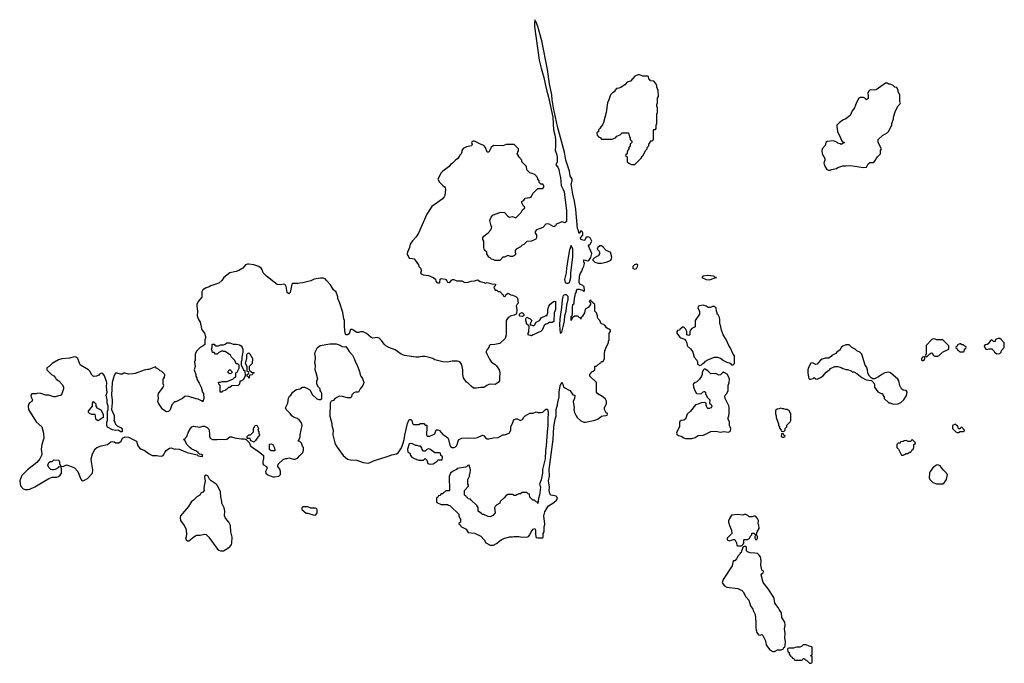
# Model space of a CAD drawing. Header units: inches. Extents: x 2347120 to 2490770, y 707513 to 877705.
# Tile 45 of 132: x 2361681 to 2374086, y 789334 to 797438. Entities that reach past the tile are written whole.
import ezdxf

# ---------------------------------------------------------------- set-up
doc = ezdxf.new("R2010")
doc.units = ezdxf.units.IN
doc.header["$MEASUREMENT"] = 0
for name, color, linetype in [('C3769', 7, 'Continuous'), ('C3778', 7, 'Continuous'), ('C3779', 7, 'Continuous')]:
    doc.layers.add(name, color=color, linetype=linetype)

msp = doc.modelspace()

# ---------------------------------------------------------------- linework, layer by layer
at = {"layer": 'C3769', "color": 5}
for points, elevation in [([(2368170, 797438), (2368165, 797395), (2368168, 797352), (2368227, 796927), (2368249, 796829), (2368285, 796710), (2368313, 796570), (2368343, 796463), (2368399, 796210), (2368407, 796050), (2368423, 795990), (2368432, 795930), (2368432, 795850), (2368427, 795790), (2368445, 795750), (2368453, 795707), (2368451, 795649), (2368434, 795610), (2368460, 795580), (2368474, 795550), (2368481, 795501), (2368495, 795450), (2368502, 795350), (2368530, 795301), (2368540, 795270), (2368570, 795032), (2368570, 794899), (2368550, 794879), (2368530, 794889), (2368510, 794892), (2368451, 794869), (2368440, 794860), (2368430, 794842), (2368410, 794830), (2368350, 794864), (2368330, 794867), (2368310, 794863), (2368270, 794822), (2368194, 794790), (2368174, 794770), (2368174, 794750), (2368194, 794730), (2368194, 794690), (2368184, 794676), (2368130, 794649), (2368070, 794646), (2368033, 794607), (2368010, 794598), (2367990, 794578), (2367934, 794550), (2367922, 794530), (2367922, 794510), (2367930, 794486), (2367914, 794470), (2367890, 794458), (2367870, 794458), (2367830, 794468), (2367790, 794448), (2367770, 794448), (2367730, 794408), (2367710, 794406), (2367670, 794408), (2367656, 794416), (2367624, 794424), (2367610, 794438), (2367590, 794448), (2367568, 794490), (2367566, 794510), (2367538, 794538), (2367529, 794570), (2367528, 794648), (2367518, 794670), (2367518, 794690), (2367527, 794713), (2367584, 794756), (2367618, 794790), (2367627, 794813), (2367628, 794830), (2367621, 794841), (2367605, 794910), (2367619, 794950), (2367644, 794975), (2367670, 794991), (2367730, 795011), (2367770, 795015), (2367791, 795010), (2367830, 794965), (2367850, 794951), (2367890, 794958), (2367930, 794942), (2367998, 795010), (2368016, 795044), (2368046, 795070), (2368042, 795082), (2368028, 795088), (2368008, 795130), (2368008, 795150), (2368033, 795167), (2368050, 795192), (2368110, 795201), (2368128, 795210), (2368148, 795250), (2368210, 795314), (2368270, 795314), (2368286, 795330), (2368286, 795350), (2368270, 795366), (2368247, 795367), (2368226, 795390), (2368226, 795410), (2368208, 795428), (2368206, 795450), (2368170, 795488), (2368127, 795507), (2368108, 795508), (2368070, 795546), (2368066, 795590), (2368008, 795650), (2368006, 795670), (2367986, 795690), (2367982, 795702), (2367966, 795710), (2367966, 795730), (2367948, 795748), (2367966, 795790), (2367966, 795810), (2367910, 795866), (2367810, 795868), (2367770, 795849), (2367650, 795854), (2367623, 795830), (2367590, 795768), (2367570, 795768), (2367550, 795828), (2367530, 795855), (2367486, 795870), (2367410, 795908), (2367393, 795907), (2367378, 795902), (2367374, 795890), (2367382, 795870), (2367372, 795850), (2367310, 795838), (2367270, 795818), (2367252, 795790), (2367252, 795770), (2367242, 795750), (2367227, 795733), (2367202, 795690), (2367172, 795670), (2367131, 795629), (2367110, 795615), (2367091, 795589), (2367012, 795530), (2366990, 795508), (2366951, 795430), (2366970, 795392), (2367011, 795351), (2367034, 795334), (2367042, 795322), (2367046, 795306), (2367037, 795223), (2367030, 795208), (2367002, 795178), (2366875, 795085), (2366811, 794990), (2366707, 794750), (2366675, 794705), (2366628, 794652), (2366601, 794610), (2366591, 794570), (2366565, 794510), (2366562, 794490), (2366590, 794434), (2366630, 794432), (2366650, 794425), (2366665, 794410), (2366705, 794350), (2366711, 794331), (2366731, 794310), (2366738, 794290), (2366738, 794270), (2366731, 794250), (2366740, 794240), (2366765, 794225), (2366830, 794215), (2366891, 794190), (2366921, 794170), (2366925, 794145), (2366938, 794130), (2366950, 794124), (2366970, 794125), (2366976, 794130), (2366977, 794170), (2366990, 794181), (2367046, 794170), (2367063, 794150), (2367070, 794132), (2367090, 794127), (2367110, 794141), (2367121, 794159), (2367133, 794167), (2367150, 794167), (2367190, 794151), (2367250, 794151), (2367291, 794131), (2367330, 794133), (2367370, 794144), (2367411, 794149), (2367450, 794163), (2367482, 794142), (2367534, 794130), (2367550, 794122), (2367570, 794131), (2367630, 794112), (2367674, 794110), (2367672, 794088), (2367654, 794070), (2367670, 794034), (2367692, 794032), (2367710, 794014), (2367730, 794014), (2367754, 793990), (2367758, 793978), (2367773, 793973), (2367778, 793958), (2367790, 793954), (2367802, 793958), (2367807, 793973), (2367830, 793994), (2367870, 793972), (2367890, 793971), (2367930, 793952), (2367951, 793931), (2367962, 793870), (2367950, 793858), (2367938, 793830), (2367945, 793790), (2367940, 793740), (2367934, 793730), (2367910, 793718), (2367874, 793710), (2367834, 793690), (2367812, 793650), (2367812, 793470), (2367796, 793424), (2367730, 793362), (2367668, 793348), (2367610, 793346), (2367594, 793330), (2367592, 793310), (2367570, 793286), (2367560, 793260), (2367558, 793250), (2367565, 793230), (2367602, 793162), (2367627, 793127), (2367670, 793098), (2367690, 793078), (2367721, 793030), (2367731, 792990), (2367731, 792970), (2367725, 792950), (2367725, 792890), (2367711, 792869), (2367670, 792846), (2367610, 792849), (2367590, 792844), (2367566, 792834), (2367530, 792808), (2367490, 792808), (2367430, 792798), (2367400, 792800), (2367370, 792822), (2367337, 792857), (2367310, 792875), (2367274, 792930), (2367264, 792970), (2367264, 793030), (2367255, 793070), (2367242, 793110), (2367226, 793130), (2367198, 793138), (2367170, 793139), (2367130, 793137), (2367070, 793125), (2367010, 793129), (2366910, 793157), (2366888, 793170), (2366826, 793190), (2366790, 793196), (2366750, 793196), (2366710, 793189), (2366671, 793189), (2366530, 793209), (2366486, 793226), (2366410, 793279), (2366330, 793312), (2366293, 793333), (2366272, 793352), (2366239, 793399), (2366209, 793429), (2366190, 793435), (2366129, 793429), (2366110, 793438), (2366050, 793488), (2366010, 793508), (2365973, 793507), (2365950, 793498), (2365930, 793498), (2365906, 793510), (2365886, 793530), (2365870, 793538), (2365850, 793538), (2365830, 793482), (2365810, 793469), (2365790, 793469), (2365781, 793490), (2365772, 793570), (2365772, 793650), (2365764, 793670), (2365754, 793750), (2365715, 793870), (2365690, 793926), (2365689, 793950), (2365670, 794006), (2365636, 794036), (2365598, 794098), (2365550, 794148), (2365530, 794175), (2365503, 794183), (2365470, 794185), (2365391, 794169), (2365350, 794149), (2365250, 794124), (2365210, 794122), (2365185, 794115), (2365123, 794117), (2365110, 794108), (2365090, 794004), (2365070, 793986), (2365050, 794004), (2365037, 794077), (2365030, 794095), (2365022, 794102), (2365010, 794109), (2364970, 794099), (2364925, 794105), (2364789, 794210), (2364749, 794250), (2364735, 794290), (2364722, 794310), (2364695, 794330), (2364630, 794352), (2364570, 794361), (2364550, 794359), (2364525, 794350), (2364491, 794309), (2364440, 794280), (2364410, 794267), (2364330, 794249), (2364251, 794190), (2364226, 794154), (2364190, 794122), (2364090, 794089), (2364070, 794075), (2364030, 794062), (2363990, 794035), (2363976, 794010), (2363974, 793946), (2363931, 793890), (2363911, 793850), (2363911, 793830), (2363923, 793770), (2363916, 793710), (2363931, 793670), (2363956, 793630), (2363971, 793550), (2363979, 793530), (2364011, 793490), (2364022, 793450), (2364022, 793430), (2364014, 793410), (2364014, 793350), (2363994, 793330), (2363954, 793310), (2363932, 793288), (2363912, 793268), (2363892, 793230), (2363892, 793152), (2363882, 793130), (2363891, 793070), (2363878, 793030), (2363902, 792970), (2363902, 792950), (2363911, 792930), (2363911, 792910), (2363942, 792862), (2363966, 792810), (2363985, 792750), (2363998, 792730), (2364002, 792670), (2363990, 792626), (2363978, 792638), (2363970, 792638), (2363930, 792658), (2363903, 792663), (2363810, 792695), (2363764, 792696), (2363734, 792670), (2363650, 792628), (2363630, 792628), (2363598, 792590), (2363576, 792524), (2363556, 792504), (2363530, 792502), (2363486, 792530), (2363470, 792546), (2363429, 792610), (2363422, 792630), (2363428, 792670), (2363424, 792710), (2363429, 792730), (2363489, 792810), (2363495, 792830), (2363488, 792852), (2363488, 792910), (2363507, 792933), (2363508, 792970), (2363470, 793008), (2363450, 793018), (2363435, 793035), (2363406, 793050), (2363390, 793066), (2363310, 793035), (2363290, 793035), (2363250, 793024), (2363137, 792983), (2363110, 792978), (2363050, 792975), (2363010, 792989), (2362992, 792988), (2362970, 792975), (2362950, 792975), (2362910, 792988), (2362890, 792988), (2362870, 792958), (2362846, 792870), (2362838, 792710), (2362848, 792650), (2362848, 792612), (2362839, 792530), (2362870, 792454), (2362871, 792410), (2362865, 792390), (2362878, 792370), (2362886, 792346), (2362910, 792322), (2362958, 792298), (2362970, 792282), (2362974, 792266), (2362971, 792249), (2362951, 792249), (2362930, 792264), (2362910, 792269), (2362890, 792266), (2362850, 792274), (2362786, 792306), (2362778, 792330), (2362778, 792370), (2362786, 792390), (2362788, 792510), (2362795, 792530), (2362794, 792570), (2362781, 792610), (2362783, 792650), (2362770, 792710), (2362781, 792750), (2362774, 792810), (2362778, 792870), (2362750, 792955), (2362730, 792982), (2362710, 792988), (2362685, 792975), (2362677, 792963), (2362650, 792948), (2362610, 792946), (2362586, 792970), (2362568, 793010), (2362548, 793030), (2362449, 793089), (2362435, 793115), (2362415, 793170), (2362390, 793188), (2362370, 793195), (2362310, 793175), (2362210, 793169), (2362170, 793155), (2362092, 793108), (2362054, 793070), (2362025, 793055), (2362022, 793030), (2362082, 792970), (2362110, 792952), (2362132, 792930), (2362142, 792910), (2362174, 792890), (2362220, 792840), (2362231, 792810), (2362231, 792790), (2362211, 792729), (2362198, 792710), (2362190, 792704), (2362170, 792702), (2362130, 792689), (2362111, 792689), (2362050, 792709), (2362009, 792709), (2361946, 792730), (2361910, 792735), (2361889, 792729), (2361832, 792728), (2361822, 792710), (2361824, 792684), (2361842, 792650), (2361832, 792630), (2361805, 792615), (2361797, 792603), (2361786, 792570), (2361791, 792530), (2361890, 792376), (2361959, 792310), (2361983, 792230), (2361986, 792170), (2361962, 792090), (2361953, 792030), (2361959, 791970), (2361955, 791950), (2361935, 791910), (2361899, 791861), (2361781, 791770), (2361710, 791699), (2361703, 791690), (2361681, 791630), (2361691, 791570), (2361725, 791530), (2361750, 791521), (2361790, 791523), (2361810, 791527), (2361870, 791555), (2362050, 791663), (2362090, 791676), (2362150, 791678), (2362170, 791685), (2362190, 791702), (2362209, 791730), (2362207, 791787), (2362202, 791802), (2362170, 791806), (2362164, 791796), (2362130, 791775), (2362110, 791769), (2362090, 791769), (2362075, 791775), (2362050, 791798), (2362035, 791830), (2362050, 791862), (2362070, 791874), (2362090, 791874), (2362110, 791894), (2362174, 791890), (2362182, 791870), (2362184, 791844), (2362198, 791818), (2362230, 791814), (2362270, 791831), (2362310, 791821), (2362370, 791795), (2362415, 791750), (2362450, 791652), (2362470, 791632), (2362490, 791636), (2362537, 791663), (2362597, 791730), (2362603, 791770), (2362585, 791870), (2362582, 791910), (2362598, 791970), (2362630, 792034), (2362654, 792050), (2362708, 792072), (2362789, 792090), (2362830, 792121), (2362850, 792126), (2362870, 792123), (2362890, 792111), (2362930, 792111), (2362959, 792130), (2362978, 792170), (2363010, 792186), (2363050, 792181), (2363154, 792130), (2363170, 792072), (2363190, 792045), (2363210, 792031), (2363250, 792018), (2363311, 791970), (2363350, 791951), (2363410, 791952), (2363430, 791945), (2363470, 791942), (2363490, 791952), (2363498, 791962), (2363509, 791990), (2363525, 792015), (2363570, 792042), (2363590, 792045), (2363630, 792031), (2363646, 792034), (2363691, 792031), (2363790, 791987), (2363917, 791957), (2363930, 791945), (2363982, 791938), (2363988, 791950), (2363970, 791962), (2363947, 791967), (2363935, 791975), (2363929, 791990), (2363910, 792004), (2363850, 792030), (2363824, 792050), (2363788, 792090), (2363762, 792142), (2363746, 792150), (2363762, 792158), (2363766, 792170), (2363788, 792190), (2363809, 792250), (2363834, 792290), (2363849, 792310), (2363870, 792319), (2363950, 792307), (2363990, 792319), (2364010, 792318), (2364045, 792305), (2364062, 792282), (2364072, 792230), (2364073, 792193), (2364082, 792170), (2364110, 792152), (2364170, 792152), (2364210, 792158), (2364269, 792151), (2364290, 792158), (2364330, 792185), (2364350, 792186), (2364390, 792171), (2364470, 792162), (2364510, 792162), (2364534, 792154), (2364573, 792113), (2364590, 792074), (2364614, 792050), (2364685, 792005), (2364751, 791951), (2364752, 791912), (2364743, 791877), (2364745, 791845), (2364752, 791832), (2364791, 791811), (2364798, 791790), (2364778, 791750), (2364781, 791730), (2364808, 791708), (2364870, 791684), (2364890, 791681), (2364946, 791690), (2364968, 791710), (2364968, 791748), (2364958, 791778), (2364935, 791810), (2364938, 791842), (2365000, 791900), (2365030, 791911), (2365050, 791912), (2365070, 791922), (2365130, 791905), (2365150, 791905), (2365183, 791917), (2365209, 791950), (2365249, 791990), (2365256, 792016), (2365255, 792050), (2365242, 792070), (2365230, 792106), (2365210, 792126), (2365186, 792130), (2365198, 792142), (2365215, 792185), (2365215, 792210), (2365239, 792330), (2365234, 792350), (2365219, 792379), (2365200, 792400), (2365178, 792418), (2365130, 792435), (2365110, 792448), (2365090, 792478), (2365038, 792530), (2365029, 792551), (2365058, 792610), (2365066, 792674), (2365082, 792698), (2365098, 792710), (2365116, 792744), (2365149, 792771), (2365170, 792782), (2365210, 792791), (2365246, 792810), (2365270, 792811), (2365300, 792800), (2365337, 792777), (2365370, 792714), (2365424, 792664), (2365450, 792654), (2365470, 792654), (2365486, 792670), (2365486, 792730), (2365476, 792756), (2365466, 792770), (2365466, 792790), (2365446, 792810), (2365426, 792850), (2365426, 792890), (2365438, 792910), (2365418, 792990), (2365402, 793030), (2365408, 793090), (2365398, 793118), (2365409, 793170), (2365409, 793190), (2365399, 793230), (2365402, 793250), (2365432, 793310), (2365466, 793334), (2365590, 793357), (2365670, 793356), (2365705, 793345), (2365745, 793325), (2365770, 793320), (2365790, 793323), (2365813, 793293), (2365830, 793261), (2365872, 793212), (2365896, 793170), (2365910, 793125), (2365931, 793090), (2365963, 793010), (2365972, 792968), (2365979, 792950), (2366000, 792920), (2366015, 792870), (2366006, 792830), (2365971, 792790), (2365951, 792749), (2365910, 792748), (2365890, 792738), (2365867, 792713), (2365862, 792690), (2365850, 792678), (2365810, 792675), (2365750, 792695), (2365710, 792698), (2365652, 792668), (2365635, 792645), (2365606, 792634), (2365592, 792608), (2365587, 792447), (2365615, 792355), (2365615, 792330), (2365631, 792270), (2365628, 792210), (2365651, 792110), (2365670, 792071), (2365756, 791950), (2365810, 791906), (2365850, 791895), (2365930, 791891), (2366010, 791861), (2366070, 791856), (2366097, 791863), (2366137, 791883), (2366310, 791936), (2366370, 791961), (2366430, 791972), (2366450, 791985), (2366490, 792045), (2366507, 792093), (2366526, 792150), (2366532, 792208), (2366567, 792353), (2366590, 792405), (2366610, 792402), (2366622, 792390), (2366630, 792354), (2366642, 792342), (2366710, 792342), (2366730, 792354), (2366750, 792354), (2366772, 792352), (2366790, 792334), (2366811, 792331), (2366812, 792270), (2366805, 792250), (2366805, 792210), (2366813, 792193), (2366850, 792196), (2366888, 792210), (2366910, 792225), (2366930, 792272), (2366950, 792272), (2366970, 792265), (2367010, 792217), (2367030, 792208), (2367073, 792173), (2367084, 792150), (2367101, 792081), (2367110, 792065), (2367130, 792051), (2367150, 792051), (2367170, 792058), (2367186, 792074), (2367194, 792090), (2367204, 792130), (2367215, 792150), (2367250, 792169), (2367330, 792174), (2367411, 792169), (2367450, 792178), (2367510, 792205), (2367530, 792201), (2367551, 792171), (2367570, 792162), (2367590, 792162), (2367645, 792175), (2367710, 792178), (2367769, 792211), (2367790, 792211), (2367846, 792230), (2367868, 792270), (2367869, 792311), (2367896, 792364), (2367902, 792390), (2367910, 792402), (2367930, 792411), (2367950, 792411), (2367990, 792392), (2368018, 792410), (2368029, 792431), (2368050, 792452), (2368110, 792482), (2368150, 792485), (2368190, 792502), (2368213, 792493), (2368250, 792492), (2368270, 792498), (2368310, 792532), (2368330, 792532), (2368341, 792490), (2368335, 792405), (2368336, 792330), (2368326, 792250), (2368316, 792070), (2368305, 792015), (2368301, 791910), (2368267, 791773), (2368267, 791730), (2368250, 791646), (2368231, 791590), (2368243, 791550), (2368231, 791450), (2368218, 791410), (2368210, 791346), (2368202, 791362), (2368190, 791366), (2368167, 791387), (2368146, 791390), (2368107, 791427), (2368102, 791462), (2368087, 791467), (2368070, 791486), (2368010, 791486), (2367990, 791466), (2367970, 791466), (2367944, 791456), (2367930, 791446), (2367910, 791446), (2367890, 791458), (2367830, 791458), (2367810, 791448), (2367784, 791416), (2367734, 791370), (2367731, 791349), (2367692, 791328), (2367672, 791308), (2367665, 791290), (2367671, 791229), (2367644, 791196), (2367610, 791178), (2367583, 791183), (2367527, 791207), (2367510, 791208), (2367500, 791220), (2367458, 791250), (2367456, 791296), (2367440, 791320), (2367367, 791387), (2367362, 791402), (2367330, 791406), (2367322, 791422), (2367310, 791426), (2367302, 791442), (2367286, 791450), (2367286, 791510), (2367336, 791564), (2367336, 791576), (2367326, 791590), (2367326, 791650), (2367348, 791690), (2367348, 791712), (2367358, 791730), (2367362, 791770), (2367358, 791790), (2367346, 791814), (2367346, 791826), (2367330, 791828), (2367310, 791808), (2367297, 791803), (2367193, 791787), (2367185, 791775), (2367134, 791750), (2367110, 791726), (2367093, 791687), (2367094, 791510), (2367090, 791506), (2367050, 791506), (2367033, 791487), (2367018, 791482), (2367013, 791467), (2366990, 791466), (2366973, 791447), (2366958, 791442), (2366950, 791426), (2366938, 791422), (2366934, 791410), (2366934, 791370), (2366938, 791358), (2366990, 791334), (2367070, 791334), (2367084, 791324), (2367100, 791320), (2367110, 791314), (2367214, 791210), (2367214, 791190), (2367224, 791164), (2367234, 791150), (2367234, 791110), (2367218, 791102), (2367214, 791090), (2367233, 791073), (2367238, 791058), (2367304, 791024), (2367330, 790982), (2367410, 790971), (2367490, 790934), (2367534, 790890), (2367554, 790850), (2367610, 790822), (2367650, 790822), (2367690, 790842), (2367746, 790890), (2367789, 790911), (2367808, 790912), (2367850, 790925), (2367890, 790925), (2367910, 790931), (2367970, 790932), (2367990, 790925), (2368070, 790922), (2368090, 790932), (2368110, 790952), (2368124, 790990), (2368150, 791025), (2368170, 791031), (2368181, 791010), (2368178, 790958), (2368183, 790930), (2368190, 790918), (2368210, 790912), (2368270, 790914), (2368276, 790924), (2368278, 790970), (2368288, 790990), (2368289, 791050), (2368296, 791084), (2368286, 791190), (2368299, 791241), (2368327, 791293), (2368345, 791315), (2368410, 791357), (2368444, 791390), (2368455, 791410), (2368449, 791429), (2368438, 791438), (2368378, 791450), (2368370, 791454), (2368359, 791470), (2368353, 791510), (2368355, 791550), (2368343, 791630), (2368354, 791690), (2368353, 791773), (2368392, 792090), (2368404, 792150), (2368410, 792310), (2368426, 792410), (2368438, 792450), (2368442, 792530), (2368458, 792590), (2368460, 792620), (2368476, 792690), (2368476, 792750), (2368489, 792829), (2368510, 792872), (2368522, 792850), (2368532, 792810), (2368611, 792771), (2368631, 792750), (2368650, 792714), (2368674, 792710), (2368672, 792670), (2368656, 792630), (2368666, 792550), (2368661, 792530), (2368671, 792490), (2368690, 792452), (2368705, 792430), (2368750, 792385), (2368790, 792371), (2368810, 792371), (2368930, 792396), (2368970, 792412), (2369010, 792445), (2369032, 792452), (2369067, 792453), (2369082, 792458), (2369086, 792470), (2369082, 792482), (2369068, 792488), (2369048, 792530), (2369048, 792550), (2369076, 792604), (2369076, 792636), (2369060, 792660), (2369028, 792690), (2368966, 792726), (2368950, 792748), (2368948, 792870), (2368866, 792950), (2368866, 792970), (2368890, 793002), (2368908, 793012), (2368926, 793030), (2368926, 793070), (2368930, 793074), (2368950, 793074), (2368990, 793114), (2369002, 793118), (2369010, 793134), (2369030, 793134), (2369036, 793144), (2369047, 793173), (2369048, 793230), (2369055, 793270), (2369070, 793314), (2369098, 793370), (2369098, 793390), (2369108, 793410), (2369108, 793490), (2369126, 793510), (2369126, 793530), (2369076, 793556), (2369060, 793580), (2369046, 793590), (2369042, 793602), (2369006, 793610), (2368988, 793650), (2368969, 793670), (2368962, 793690), (2368962, 793710), (2368950, 793746), (2368926, 793770), (2368926, 793850), (2368907, 793867), (2368902, 793882), (2368886, 793886), (2368882, 793902), (2368870, 793906), (2368854, 793890), (2368874, 793874), (2368874, 793850), (2368844, 793816), (2368806, 793794), (2368795, 793745), (2368770, 793706), (2368754, 793690), (2368750, 793666), (2368742, 793682), (2368726, 793690), (2368722, 793702), (2368710, 793706), (2368670, 793706), (2368641, 793679), (2368630, 793650), (2368630, 793702), (2368636, 793704), (2368645, 793735), (2368644, 793810), (2368650, 793850), (2368661, 793859), (2368667, 793873), (2368670, 793934), (2368676, 793944), (2368684, 793990), (2368695, 794010), (2368695, 794030), (2368710, 794045), (2368730, 794046), (2368772, 794032), (2368790, 794014), (2368798, 794030), (2368794, 794074), (2368778, 794090), (2368738, 794110), (2368729, 794129), (2368733, 794210), (2368742, 794238), (2368762, 794270), (2368774, 794310), (2368790, 794334), (2368798, 794370), (2368789, 794390), (2368790, 794414), (2368810, 794412), (2368830, 794402), (2368850, 794406), (2368876, 794444), (2368888, 794492), (2368849, 794591), (2368855, 794605), (2368870, 794612), (2368889, 794650), (2368868, 794690), (2368850, 794699), (2368830, 794702), (2368812, 794690), (2368800, 794660), (2368790, 794658), (2368768, 794668), (2368749, 794669), (2368748, 794692), (2368776, 794724), (2368776, 794756), (2368766, 794770), (2368750, 794778), (2368730, 794746), (2368719, 794790), (2368710, 794809), (2368688, 795048), (2368673, 795153), (2368650, 795242), (2368631, 795369), (2368641, 795410), (2368640, 795430), (2368615, 795470), (2368607, 795530), (2368560, 795670), (2368543, 795770), (2368455, 796095), (2368407, 796330), (2368389, 796430), (2368385, 796490), (2368355, 796630), (2368330, 796810), (2368258, 797170), (2368210, 797354), (2368190, 797409), (2368179, 797419)], 120), ([(2369490, 796742), (2369470, 796742), (2369430, 796728), (2369377, 796663), (2369334, 796650), (2369304, 796616), (2369270, 796598), (2369255, 796585), (2369230, 796574), (2369202, 796570), (2369182, 796550), (2369171, 796529), (2369150, 796518), (2369126, 796494), (2369105, 796430), (2369085, 796390), (2369071, 796269), (2369037, 796143), (2369025, 796115), (2369002, 796090), (2368990, 796066), (2368974, 796050), (2368973, 796027), (2368958, 796022), (2368954, 796010), (2368958, 795978), (2368973, 795973), (2368978, 795958), (2368993, 795953), (2369010, 795934), (2369130, 795932), (2369147, 795933), (2369186, 795950), (2369206, 795970), (2369246, 795990), (2369270, 796014), (2369350, 796014), (2369364, 795964), (2369374, 795950), (2369374, 795930), (2369394, 795910), (2369394, 795890), (2369374, 795870), (2369374, 795850), (2369354, 795830), (2369354, 795810), (2369344, 795796), (2369334, 795770), (2369334, 795750), (2369318, 795742), (2369314, 795730), (2369334, 795710), (2369334, 795650), (2369354, 795630), (2369390, 795614), (2369430, 795614), (2369510, 795694), (2369523, 795717), (2369538, 795730), (2369566, 795790), (2369586, 795810), (2369586, 795830), (2369606, 795850), (2369606, 795870), (2369626, 795890), (2369627, 795913), (2369650, 795914), (2369666, 795930), (2369666, 796050), (2369670, 796054), (2369690, 796054), (2369698, 796070), (2369698, 796110), (2369707, 796133), (2369708, 796250), (2369718, 796270), (2369715, 796330), (2369708, 796350), (2369708, 796370), (2369718, 796390), (2369718, 796450), (2369728, 796470), (2369727, 796547), (2369708, 796588), (2369707, 796607), (2369696, 796636), (2369670, 796666), (2369627, 796667), (2369622, 796682), (2369606, 796690), (2369602, 796722), (2369590, 796726), (2369533, 796727)], 120), ([(2368630, 794595), (2368610, 794541), (2368590, 794443), (2368569, 794310), (2368564, 794250), (2368547, 794167), (2368552, 794130), (2368570, 794121), (2368590, 794120), (2368610, 794129), (2368625, 794190), (2368626, 794250), (2368650, 794450), (2368648, 794548), (2368639, 794579)], 140), ([(2369010, 794589), (2368990, 794589), (2368963, 794570), (2368958, 794550), (2368982, 794522), (2368987, 794510), (2368984, 794490), (2368970, 794466), (2368921, 794440), (2368902, 794418), (2368901, 794410), (2368926, 794386), (2368970, 794372), (2369010, 794372), (2369070, 794386), (2369104, 794396), (2369129, 794410), (2369139, 794430), (2369142, 794450), (2369128, 794492), (2369128, 794508), (2369070, 794530), (2369030, 794574)], 120), ([(2369450, 794359), (2369425, 794350), (2369405, 794330), (2369405, 794310), (2369410, 794306), (2369430, 794296), (2369450, 794306), (2369464, 794330), (2369468, 794348)], 120), ([(2368550, 793974), (2368530, 793965), (2368522, 793950), (2368514, 793910), (2368507, 793813), (2368487, 793670), (2368483, 793590), (2368490, 793491), (2368510, 793505), (2368530, 793572), (2368545, 793645), (2368551, 793710), (2368568, 793770), (2368576, 793844), (2368590, 793913), (2368592, 793952), (2368570, 793973)], 140), ([(2368130, 793458), (2368086, 793470), (2368088, 793490), (2368095, 793505), (2368098, 793578), (2368068, 793608), (2368067, 793627), (2368058, 793650), (2368058, 793670), (2368066, 793690), (2368070, 793692), (2368111, 793671), (2368132, 793650), (2368112, 793610), (2368114, 793594), (2368126, 793594), (2368150, 793585), (2368166, 793590), (2368189, 793631), (2368230, 793652), (2368250, 793682), (2368314, 793714), (2368326, 793714), (2368326, 793726), (2368335, 793745), (2368335, 793790), (2368349, 793830), (2368362, 793850), (2368408, 793890), (2368430, 793894), (2368432, 793790), (2368414, 793746), (2368410, 793638), (2368390, 793626), (2368350, 793626), (2368332, 793608), (2368310, 793606), (2368290, 793586), (2368262, 793530), (2368250, 793518), (2368150, 793468)], 120), ([(2368010, 793702), (2367984, 793704), (2367978, 793710), (2367978, 793730), (2367990, 793742), (2368011, 793751), (2368032, 793730), (2368034, 793710), (2368030, 793708)], 120), ([(2364210, 792746), (2364206, 792750), (2364206, 792830), (2364188, 792850), (2364187, 792873), (2364210, 792874), (2364230, 792882), (2364296, 792884), (2364310, 792892), (2364366, 792910), (2364387, 792933), (2364402, 792938), (2364406, 792950), (2364406, 792990), (2364422, 792998), (2364446, 793050), (2364446, 793090), (2364430, 793106), (2364410, 793106), (2364390, 793146), (2364349, 793189), (2364335, 793215), (2364270, 793258), (2364250, 793258), (2364230, 793268), (2364192, 793248), (2364170, 793226), (2364150, 793226), (2364130, 793246), (2364110, 793246), (2364107, 793267), (2364098, 793290), (2364106, 793310), (2364106, 793350), (2364110, 793354), (2364130, 793354), (2364138, 793338), (2364153, 793333), (2364187, 793333), (2364210, 793342), (2364250, 793342), (2364270, 793352), (2364290, 793371), (2364330, 793371), (2364370, 793351), (2364409, 793351), (2364450, 793345), (2364471, 793331), (2364486, 793310), (2364491, 793291), (2364491, 793250), (2364478, 793190), (2364478, 793150), (2364471, 793130), (2364473, 793093), (2364502, 793030), (2364517, 793017), (2364522, 792950), (2364496, 792904), (2364466, 792886), (2364454, 792886), (2364452, 792848), (2364434, 792830), (2364353, 792827), (2364330, 792806), (2364310, 792806), (2364290, 792786), (2364278, 792782), (2364273, 792767), (2364238, 792762), (2364230, 792746)], 120), ([(2364570, 792926), (2364562, 792942), (2364546, 792950), (2364546, 792970), (2364562, 792978), (2364566, 792990), (2364562, 793002), (2364548, 793008), (2364546, 793070), (2364528, 793110), (2364529, 793130), (2364542, 793170), (2364543, 793217), (2364550, 793234), (2364570, 793242), (2364582, 793230), (2364614, 793170), (2364612, 793108), (2364574, 793070), (2364573, 793033), (2364578, 793018), (2364590, 793014), (2364598, 792998), (2364630, 792994), (2364634, 792990), (2364618, 792982), (2364610, 792966), (2364578, 792962), (2364574, 792930)], 120), ([(2364330, 792978), (2364308, 792990), (2364308, 793012), (2364330, 793032), (2364354, 793010), (2364354, 792990), (2364350, 792986)], 120), ([(2362670, 792388), (2362650, 792398), (2362642, 792410), (2362638, 792450), (2362630, 792466), (2362588, 792468), (2362560, 792480), (2362549, 792490), (2362548, 792510), (2362598, 792570), (2362598, 792610), (2362610, 792632), (2362640, 792600), (2362642, 792570), (2362652, 792552), (2362704, 792524), (2362732, 792470), (2362734, 792430)], 120), ([(2364630, 792118), (2364596, 792136), (2364588, 792148), (2364586, 792166), (2364546, 792166), (2364546, 792190), (2364566, 792210), (2364590, 792212), (2364620, 792240), (2364628, 792250), (2364628, 792292), (2364646, 792330), (2364670, 792331), (2364691, 792291), (2364682, 792270), (2364692, 792250), (2364693, 792233), (2364702, 792210), (2364692, 792190), (2364680, 792180), (2364650, 792138)], 120), ([(2364850, 792008), (2364830, 792026), (2364830, 792092), (2364850, 792098), (2364872, 792090), (2364893, 792047), (2364894, 792010), (2364890, 792008)], 120), ([(2366610, 792102), (2366590, 792098), (2366568, 792030), (2366570, 791994), (2366598, 791978), (2366605, 791950), (2366622, 791930), (2366650, 791911), (2366710, 791892), (2366767, 791893), (2366790, 791914), (2366811, 791891), (2366825, 791850), (2366850, 791841), (2366890, 791846), (2366942, 791878), (2366950, 791894), (2366990, 791894), (2367002, 791898), (2367006, 791930), (2367002, 791942), (2366986, 791950), (2366982, 791982), (2366970, 791986), (2366910, 791986), (2366850, 792029), (2366830, 792035), (2366812, 792028), (2366790, 792006), (2366770, 792006), (2366750, 792026), (2366747, 792047), (2366730, 792066), (2366708, 792068), (2366690, 792078), (2366670, 792078), (2366630, 792099)], 120), ([(2364030, 791704), (2364011, 791690), (2364008, 791672), (2364016, 791630), (2364004, 791570), (2364001, 791530), (2364005, 791510), (2363990, 791489), (2363965, 791475), (2363952, 791450), (2363911, 791429), (2363872, 791390), (2363845, 791370), (2363807, 791310), (2363709, 791191), (2363704, 791170), (2363708, 791130), (2363755, 791070), (2363775, 791030), (2363781, 790970), (2363777, 790923), (2363771, 790910), (2363778, 790890), (2363790, 790878), (2363810, 790878), (2363873, 790927), (2363910, 790946), (2363953, 790947), (2364010, 790959), (2364030, 790955), (2364063, 790923), (2364172, 790770), (2364190, 790758), (2364212, 790752), (2364248, 790752), (2364270, 790762), (2364330, 790802), (2364349, 790830), (2364353, 790847), (2364357, 790923), (2364341, 790990), (2364336, 791070), (2364317, 791110), (2364290, 791139), (2364269, 791170), (2364263, 791190), (2364267, 791250), (2364256, 791290), (2364229, 791350), (2364229, 791370), (2364214, 791430), (2364213, 791493), (2364173, 791573), (2364155, 791590), (2364092, 791632), (2364073, 791653), (2364050, 791695)], 120), ([(2365310, 791306), (2365250, 791306), (2365234, 791290), (2365234, 791270), (2365290, 791225), (2365310, 791225), (2365390, 791198), (2365410, 791202), (2365428, 791230), (2365427, 791267), (2365422, 791282), (2365407, 791287), (2365350, 791288)], 120)]:
    msp.add_lwpolyline(points, close=True, dxfattribs=dict(at, elevation=elevation))
at = {"layer": 'C3769', "color": 5, "elevation": 120}
for points in [[(2370000, 793537), (2369992, 793528), (2369970, 793526), (2369962, 793510), (2369962, 793490), (2369980, 793460), (2370000, 793441)], [(2370000, 792377), (2369992, 792370), (2369992, 792310), (2369965, 792255), (2369958, 792230), (2369961, 792221), (2369983, 792203), (2370000, 792199)]]:
    msp.add_lwpolyline(points, dxfattribs=at)
at = {"layer": 'C3778', "color": 5, "elevation": 120}
msp.add_lwpolyline([(2370924, 790000), (2370948, 789950), (2370956, 789850), (2370954, 789786), (2370959, 789750), (2370970, 789721), (2370990, 789691), (2371010, 789687), (2371030, 789698), (2371044, 789684), (2371076, 789616), (2371087, 789567), (2371101, 789541), (2371130, 789505), (2371170, 789482), (2371190, 789482), (2371230, 789502), (2371276, 789504), (2371302, 789518), (2371307, 789533), (2371322, 789538), (2371327, 789553), (2371329, 789610), (2371319, 789650), (2371323, 789710), (2371317, 789770), (2371324, 789810), (2371322, 789850), (2371282, 789910), (2371278, 789970), (2371256, 790000)], dxfattribs=at)
msp.add_lwpolyline([(2371590, 789566), (2371550, 789566), (2371530, 789546), (2371510, 789538), (2371470, 789538), (2371450, 789535), (2371430, 789526), (2371370, 789526), (2371358, 789522), (2371354, 789510), (2371358, 789478), (2371374, 789470), (2371374, 789450), (2371394, 789430), (2371398, 789418), (2371413, 789413), (2371418, 789398), (2371433, 789393), (2371438, 789378), (2371450, 789374), (2371530, 789374), (2371542, 789378), (2371550, 789394), (2371570, 789394), (2371578, 789378), (2371593, 789373), (2371630, 789334), (2371650, 789334), (2371662, 789338), (2371666, 789350), (2371666, 789410), (2371662, 789422), (2371646, 789430), (2371662, 789438), (2371666, 789450), (2371666, 789530), (2371662, 789542), (2371628, 789548)], close=True, dxfattribs=at)
at = {"layer": 'C3779', "color": 5, "elevation": 120}
for points in [[(2372610, 796638), (2372590, 796638), (2372470, 796553), (2372450, 796549), (2372410, 796553), (2372391, 796549), (2372380, 796540), (2372362, 796510), (2372371, 796490), (2372370, 796446), (2372350, 796428), (2372328, 796448), (2372310, 796458), (2372270, 796458), (2372252, 796448), (2372223, 796397), (2372198, 796330), (2372171, 796290), (2372142, 796230), (2372091, 796189), (2372062, 796178), (2372012, 796148), (2371974, 796110), (2371974, 796090), (2371982, 796070), (2371983, 796030), (2371991, 796010), (2372014, 795970), (2372036, 795916), (2372045, 795905), (2372074, 795890), (2372030, 795868), (2372016, 795876), (2371990, 795882), (2371976, 795896), (2371933, 795913), (2371855, 795905), (2371838, 795890), (2371828, 795852), (2371791, 795810), (2371786, 795790), (2371791, 795750), (2371825, 795690), (2371825, 795670), (2371811, 795630), (2371827, 795587), (2371852, 795552), (2371870, 795542), (2371890, 795542), (2371909, 795551), (2371970, 795566), (2371990, 795578), (2372050, 795598), (2372090, 795596), (2372150, 795601), (2372310, 795578), (2372340, 795580), (2372350, 795582), (2372370, 795622), (2372390, 795642), (2372430, 795642), (2372450, 795652), (2372488, 795710), (2372526, 795750), (2372528, 795790), (2372538, 795810), (2372498, 795890), (2372498, 795930), (2372550, 795982), (2372610, 796012), (2372628, 796030), (2372668, 796110), (2372669, 796131), (2372689, 796190), (2372689, 796211), (2372715, 796290), (2372750, 796354), (2372770, 796374), (2372778, 796390), (2372768, 796410), (2372768, 796490), (2372748, 796528), (2372747, 796547), (2372730, 796586), (2372706, 796590), (2372686, 796610), (2372650, 796628), (2372630, 796628)], [(2370350, 794219), (2370288, 794210), (2370275, 794190), (2370330, 794168), (2370370, 794162), (2370430, 794185), (2370458, 794190), (2370437, 794197), (2370425, 794210)], [(2372130, 793346), (2372090, 793346), (2372050, 793328), (2372032, 793310), (2372017, 793283), (2371990, 793258), (2371972, 793248), (2371964, 793236), (2371914, 793210), (2371904, 793196), (2371870, 793178), (2371830, 793175), (2371790, 793162), (2371770, 793149), (2371730, 793102), (2371710, 793095), (2371670, 793119), (2371650, 793115), (2371616, 793050), (2371611, 793030), (2371611, 792990), (2371617, 792937), (2371622, 792922), (2371632, 792912), (2371650, 792911), (2371679, 792921), (2371690, 792934), (2371710, 792914), (2371730, 792912), (2371770, 792932), (2371805, 792955), (2371842, 792998), (2371875, 793025), (2371888, 793032), (2371896, 793044), (2371950, 793072), (2371990, 793072), (2372030, 793058), (2372050, 793045), (2372070, 793042), (2372090, 793032), (2372110, 793032), (2372156, 793016), (2372170, 793005), (2372190, 793002), (2372230, 792982), (2372290, 792932), (2372344, 792904), (2372413, 792893), (2372452, 792852), (2372452, 792810), (2372492, 792752), (2372533, 792733), (2372551, 792731), (2372554, 792710), (2372574, 792690), (2372574, 792670), (2372630, 792614), (2372650, 792614), (2372664, 792604), (2372690, 792598), (2372750, 792602), (2372783, 792617), (2372822, 792650), (2372853, 792707), (2372862, 792750), (2372849, 792769), (2372810, 792775), (2372790, 792788), (2372769, 792830), (2372757, 792890), (2372744, 792910), (2372652, 792992), (2372630, 793001), (2372582, 792990), (2372542, 792970), (2372500, 792940), (2372450, 792918), (2372430, 792918), (2372407, 792927), (2372386, 792950), (2372368, 792988), (2372362, 793030), (2372350, 793066), (2372335, 793090), (2372290, 793226), (2372266, 793250), (2372228, 793268), (2372206, 793290), (2372166, 793310)], [(2373190, 793418), (2373174, 793410), (2373103, 793337), (2373102, 793230), (2373094, 793210), (2373098, 793198), (2373110, 793194), (2373146, 793230), (2373170, 793242), (2373178, 793238), (2373194, 793210), (2373210, 793202), (2373250, 793202), (2373266, 793210), (2373306, 793250), (2373386, 793290), (2373386, 793330), (2373310, 793406), (2373230, 793406), (2373216, 793416)], [(2373536, 793356), (2373524, 793356), (2373498, 793342), (2373493, 793327), (2373478, 793322), (2373474, 793310), (2373478, 793298), (2373493, 793293), (2373498, 793278), (2373513, 793273), (2373518, 793258), (2373530, 793254), (2373570, 793254), (2373582, 793258), (2373586, 793290), (2373602, 793298), (2373606, 793310), (2373602, 793322), (2373587, 793327), (2373570, 793346), (2373550, 793346)], [(2374030, 793422), (2374010, 793422), (2373974, 793410), (2373970, 793386), (2373950, 793386), (2373930, 793406), (2373910, 793398), (2373884, 793356), (2373872, 793348), (2373850, 793346), (2373834, 793330), (2373844, 793304), (2373854, 793290), (2373870, 793285), (2373893, 793293), (2373930, 793294), (2373952, 793270), (2373962, 793250), (2373990, 793232), (2374030, 793234), (2374046, 793250), (2374050, 793274), (2374086, 793310), (2374086, 793370), (2374048, 793410)], [(2373078, 793198), (2373054, 793190), (2373042, 793170), (2373042, 793150), (2373050, 793145), (2373070, 793145), (2373078, 793150), (2373086, 793170), (2373086, 793190)], [(2371270, 792546), (2371250, 792538), (2371224, 792536), (2371204, 792516), (2371204, 792476), (2371212, 792450), (2371213, 792427), (2371242, 792350), (2371242, 792330), (2371252, 792312), (2371253, 792293), (2371274, 792270), (2371278, 792258), (2371310, 792254), (2371326, 792270), (2371326, 792290), (2371347, 792313), (2371348, 792332), (2371390, 792374), (2371398, 792390), (2371395, 792475), (2371375, 792515), (2371350, 792528), (2371330, 792528), (2371310, 792538), (2371290, 792538)], [(2373470, 792346), (2373434, 792330), (2373434, 792290), (2373474, 792250), (2373490, 792242), (2373510, 792242), (2373530, 792254), (2373570, 792254), (2373582, 792258), (2373586, 792270), (2373550, 792306), (2373538, 792302), (2373530, 792286), (2373507, 792287), (2373502, 792322), (2373490, 792326)], [(2371290, 792226), (2371278, 792222), (2371274, 792190), (2371290, 792182), (2371310, 792182), (2371326, 792190), (2371322, 792202), (2371307, 792207), (2371302, 792222)], [(2372930, 792146), (2372918, 792142), (2372910, 792126), (2372873, 792127), (2372850, 792138), (2372824, 792136), (2372810, 792126), (2372778, 792122), (2372773, 792107), (2372750, 792106), (2372734, 792090), (2372734, 792050), (2372754, 792030), (2372790, 791954), (2372810, 791954), (2372830, 791962), (2372850, 791974), (2372870, 791974), (2372890, 791994), (2372910, 791994), (2372922, 792018), (2372938, 792030), (2372946, 792050), (2372946, 792090), (2372962, 792098), (2372966, 792110)], [(2373250, 791832), (2373230, 791827), (2373210, 791816), (2373186, 791794), (2373151, 791750), (2373144, 791730), (2373141, 791670), (2373147, 791650), (2373186, 791610), (2373230, 791595), (2373310, 791594), (2373330, 791607), (2373356, 791650), (2373369, 791710), (2373359, 791730), (2373315, 791770), (2373279, 791819)], [(2370730, 791209), (2370650, 791198), (2370624, 791156), (2370613, 791127), (2370612, 791110), (2370622, 791070), (2370651, 791010), (2370652, 790970), (2370594, 790910), (2370594, 790890), (2370604, 790884), (2370630, 790878), (2370670, 790892), (2370690, 790892), (2370712, 790852), (2370718, 790818), (2370730, 790814), (2370770, 790814), (2370782, 790818), (2370790, 790834), (2370802, 790838), (2370806, 790850), (2370806, 790890), (2370810, 790894), (2370850, 790894), (2370875, 790905), (2370887, 790933), (2370906, 790950), (2370906, 790970), (2370910, 790974), (2370930, 790974), (2370950, 790954), (2370962, 790958), (2370974, 790990), (2370997, 791030), (2370993, 791073), (2370984, 791090), (2370989, 791130), (2370978, 791158), (2370950, 791186), (2370930, 791186), (2370910, 791178), (2370870, 791178), (2370855, 791195), (2370830, 791208), (2370810, 791208), (2370790, 791198)], [(2370970, 790946), (2370950, 790946), (2370942, 790930), (2370942, 790910), (2370950, 790894), (2370970, 790894), (2370978, 790910), (2370978, 790930)]]:
    msp.add_lwpolyline(points, close=True, dxfattribs=at)
for points in [[(2370000, 793441), (2370010, 793432), (2370055, 793415), (2370075, 793395), (2370085, 793370), (2370091, 793330), (2370133, 793293), (2370151, 793271), (2370161, 793250), (2370178, 793190), (2370212, 793150), (2370222, 793130), (2370222, 793102), (2370250, 793082), (2370270, 793092), (2370289, 793111), (2370310, 793122), (2370323, 793137), (2370359, 793161), (2370433, 793187), (2370470, 793187), (2370510, 793175), (2370550, 793146), (2370590, 793125), (2370632, 793112), (2370650, 793094), (2370670, 793094), (2370686, 793110), (2370687, 793207), (2370670, 793226), (2370634, 793310), (2370616, 793336), (2370581, 793410), (2370545, 793470), (2370524, 793530), (2370512, 793592), (2370504, 793610), (2370503, 793663), (2370498, 793690), (2370480, 793720), (2370468, 793730), (2370467, 793747), (2370458, 793770), (2370455, 793810), (2370430, 793828), (2370410, 793828), (2370386, 793814), (2370354, 793814), (2370330, 793833), (2370290, 793844), (2370245, 793835), (2370230, 793826), (2370225, 793810), (2370244, 793764), (2370245, 793730), (2370192, 793650), (2370192, 793570), (2370150, 793548), (2370132, 793530), (2370122, 793510), (2370122, 793470), (2370110, 793462), (2370088, 793470), (2370088, 793510), (2370070, 793546), (2370050, 793566), (2370030, 793566), (2370000, 793537)], [(2370000, 792199), (2370014, 792194), (2370050, 792171), (2370070, 792165), (2370150, 792165), (2370190, 792178), (2370230, 792202), (2370290, 792205), (2370306, 792210), (2370390, 792254), (2370450, 792257), (2370510, 792245), (2370551, 792251), (2370610, 792246), (2370629, 792251), (2370637, 792263), (2370639, 792290), (2370625, 792330), (2370625, 792370), (2370609, 792410), (2370609, 792430), (2370617, 792450), (2370620, 792480), (2370621, 792550), (2370614, 792574), (2370568, 792670), (2370566, 792690), (2370568, 792710), (2370589, 792731), (2370608, 792770), (2370605, 792830), (2370619, 792870), (2370622, 792910), (2370610, 792946), (2370595, 792975), (2370556, 792996), (2370550, 792998), (2370530, 792988), (2370510, 792968), (2370490, 792962), (2370450, 792982), (2370390, 792979), (2370362, 793002), (2370350, 793018), (2370316, 793036), (2370304, 793036), (2370290, 793026), (2370278, 792990), (2370278, 792970), (2370271, 792950), (2370245, 792910), (2370210, 792875), (2370190, 792869), (2370166, 792850), (2370171, 792810), (2370190, 792762), (2370210, 792731), (2370255, 792725), (2370269, 792731), (2370290, 792752), (2370303, 792757), (2370310, 792758), (2370322, 792750), (2370322, 792730), (2370344, 792684), (2370374, 792650), (2370372, 792610), (2370391, 792591), (2370402, 792570), (2370391, 792549), (2370370, 792542), (2370350, 792542), (2370342, 792550), (2370330, 792586), (2370328, 792608), (2370310, 792618), (2370265, 792615), (2370230, 792598), (2370194, 792590), (2370131, 792510), (2370091, 792470), (2370070, 792408), (2370050, 792395), (2370014, 792390), (2370000, 792377)], [(2371256, 790000), (2371249, 790010), (2371238, 790038), (2371194, 790090), (2371187, 790150), (2371181, 790161), (2371113, 790273), (2371049, 790350), (2371024, 790450), (2371030, 790462), (2371050, 790474), (2371054, 790490), (2371050, 790498), (2371030, 790506), (2371029, 790530), (2371019, 790570), (2371024, 790630), (2371013, 790673), (2370997, 790697), (2370975, 790715), (2370942, 790722), (2370883, 790723), (2370850, 790738), (2370838, 790750), (2370836, 790796), (2370830, 790806), (2370810, 790806), (2370798, 790802), (2370773, 790747), (2370772, 790728), (2370758, 790722), (2370754, 790710), (2370732, 790688), (2370714, 790650), (2370690, 790626), (2370670, 790626), (2370658, 790562), (2370545, 790390), (2370532, 790350), (2370542, 790330), (2370562, 790310), (2370591, 790291), (2370730, 790275), (2370778, 790250), (2370795, 790235), (2370831, 790170), (2370867, 790127), (2370890, 790058), (2370916, 790016), (2370924, 790000)]]:
    msp.add_lwpolyline(points, dxfattribs=at)

doc.saveas('drawing.dxf')
